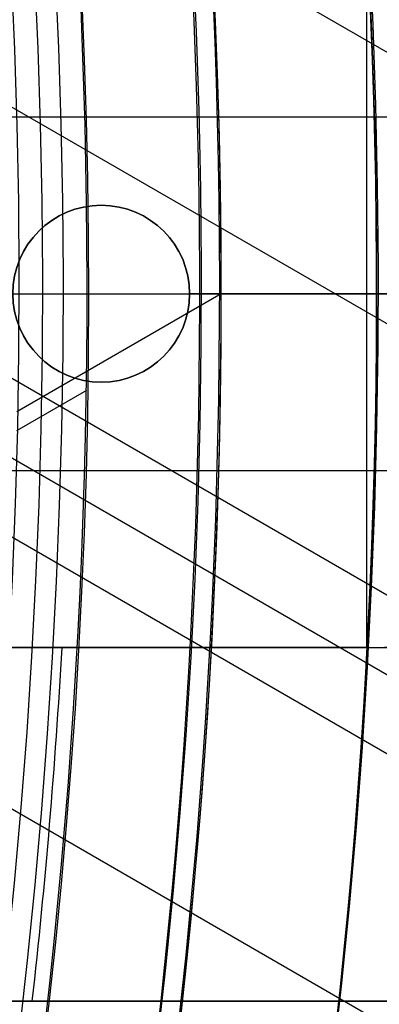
# Model space of a CAD drawing. Extents: x 12895 to 14339, y -6833 to -5581.
# Tile 46 of 79: x 13687.33 to 13691.4, y -6389.1 to -6377.97. Entities that reach past the tile are written whole.
import ezdxf

# ---------------------------------------------------------------- set-up
doc = ezdxf.new("R2010")
doc.units = 0
doc.layers.get('0').update_dxf_attribs({"linetype": 'CONTINUOUS'})
doc.layers.add('BLANCO_METALICO', color=7, linetype='CONTINUOUS')
doc.layers.add('COLOR', color=7, linetype='CONTINUOUS')

msp = doc.modelspace()

# ---------------------------------------------------------------- linework, layer by layer
for p, q in [((14329.82067130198, -6746.880080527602, 55.11364691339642), (13669.44400229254, -6365.61143289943, 55.1136469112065)), ((13670.51738620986, -6369.302005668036, 55.48398016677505), (14328.49095239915, -6749.183221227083, 55.483980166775)), ((14327.1612334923, -6751.486361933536, 55.85431342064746), (13671.29042623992, -6372.819174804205, 55.8543134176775)), ((13671.51716981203, -6373.846850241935, 56.27725690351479), (14326.77292287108, -6752.158935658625, 56.27725690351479)), ((14326.38461224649, -6752.831509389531, 56.70020039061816), (13671.71973689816, -6374.86056736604, 56.70020038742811)), ((13672.09979511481, -6378.150848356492, 57.0705336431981), (14325.05489334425, -6755.134650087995, 57.07053364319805)), ((13689.61370688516, -6381.069931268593, 89.37470231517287), (13687.30114169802, -6382.405091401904, 89.37470231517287)), ((13688.08751910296, -6382.163798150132, 46.50000292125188), (13687.29676316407, -6382.620341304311, 46.50000292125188))]:
    msp.add_line(p, q)
at = {"extrusion": (0.1124755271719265, 0.1948133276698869, 0.9743700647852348)}
msp.add_lwpolyline([(-15023.88679101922, -1171.500985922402), (-15024.3622058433, -1171.836103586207), (-15024.83536931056, -1172.175294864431), (-15025.30623226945, -1172.518536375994), (-15025.77474586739, -1172.865803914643), (-15026.24086156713, -1173.217072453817), (-15026.70453116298, -1173.572316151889), (-15027.16570679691, -1173.931508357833), (-15027.6243409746, -1174.294621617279), (-15028.08038658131, -1174.661627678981), (-15028.53379689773, -1175.032497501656), (-15028.98452561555, -1175.407201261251), (-15029.43252685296, -1175.785708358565), (-15029.87775517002, -1176.16798742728), (-15030.32016558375, -1176.554006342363), (-15030.75971358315, -1176.943732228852), (-15031.19635514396, -1177.337131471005), (-15031.63004674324, -1177.734169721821), (-15032.06074537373, -1178.134811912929), (-15032.48840855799, -1178.539022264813), (-15032.91299436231, -1178.946764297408), (-15033.33446141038, -1179.358000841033), (-15033.75276889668, -1179.772694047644), (-15034.16787659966, -1180.190805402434), (-15034.57974489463, -1180.612295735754), (-15034.98833476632, -1181.037125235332), (-15035.39360782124, -1181.465253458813), (-15035.79552629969, -1181.896639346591), (-15036.1940530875, -1182.33124123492), (-15036.58915172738, -1182.769016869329), (-15036.98078643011, -1183.209923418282), (-15037.3689220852, -1183.653917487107), (-15037.75352427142, -1184.100955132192), (-15038.13455926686, -1184.550991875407), (-15038.51199405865, -1185.003982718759), (-15038.88579635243, -1185.459882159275), (-15039.25593458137, -1185.918644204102), (-15039.62237791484, -1186.380222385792), (-15039.98509626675, -1186.844569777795), (-15040.34406030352, -1187.311639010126), (-15040.69924145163, -1187.781382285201), (-15041.05061190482, -1188.253751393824), (-15041.39814463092, -1188.728697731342), (-15041.74181337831, -1189.206172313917), (-15042.08159268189, -1189.686125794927), (-15042.41745786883, -1190.16850848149), (-15042.74938506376, -1190.653270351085), (-15043.07735119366, -1191.140361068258), (-15043.40133399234, -1191.629730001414), (-15043.72131200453, -1192.121326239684), (-15044.03726458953, -1192.615098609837), (-15044.34917192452, -1193.110995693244), (-15044.65701500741, -1193.608965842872), (-15044.96077565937, -1194.108957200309), (-15045.26043652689, -1194.610917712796), (-15045.55598108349, -1195.11479515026), (-15045.84739363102, -1195.620537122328), (-15046.13465930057, -1196.128091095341), (-15046.41776405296, -1196.637404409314), (-15046.69669467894, -1197.148424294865), (-15046.97143879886, -1197.661097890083), (-15047.24198486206, -1198.175372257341), (-15047.5083221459, -1198.691194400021), (-15047.77044075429, -1199.208511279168), (-15048.02833161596, -1199.727269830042), (-15048.28198648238, -1200.247416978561), (-15048.53139792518, -1200.768899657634), (-15048.77655933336, -1201.291664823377), (-15049.01746491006, -1201.815659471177), (-15049.25410966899, -1202.340830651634), (-15049.48648943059, -1202.867125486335), (-15049.71460081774, -1203.394491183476), (-15049.93844125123, -1203.922875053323), (-15050.15800894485, -1204.452224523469), (-15050.3733029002, -1204.982487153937), (-15050.58432290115, -1205.513610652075), (-15050.79106950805, -1206.045542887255), (-15050.99354405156, -1206.578231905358), (-15051.19174862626, -1207.111625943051), (-15051.38568608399, -1207.645673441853), (-15051.57536002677, -1208.180323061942), (-15051.76077479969, -1208.715523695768), (-15051.94193548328, -1209.251224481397), (-15052.11884788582, -1209.787374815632), (-15052.29151853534, -1210.323924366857), (-15052.45995467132, -1210.860823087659), (-15052.62416423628, -1211.398021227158), (-15052.78415586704, -1211.935469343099), (-15052.93993888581, -1212.473118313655), (-15053.09152329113, -1213.01091934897), (-15053.23891974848, -1213.548824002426), (-15053.38213958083, -1214.086784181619), (-15053.52119475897, -1214.624752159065), (-15053.6560978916, -1215.162680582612), (-15053.78686221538, -1215.70052248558), (-15053.9135015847, -1216.238231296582), (-15054.03603046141, -1216.775760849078), (-15054.15446390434, -1217.313065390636), (-15054.26881755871, -1217.850099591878), (-15054.37910764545, -1218.386818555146), (-15054.48535095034, -1218.923177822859), (-15054.5875648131, -1219.459133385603), (-15054.68576711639, -1219.994641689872), (-15054.77997627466, -1220.529659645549), (-15054.87021122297, -1221.064144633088), (-15054.95649140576, -1221.598054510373), (-15055.03883676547, -1222.131347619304), (-15055.11726773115, -1222.663982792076), (-15055.19180520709, -1223.195919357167), (-15055.26247056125, -1223.727117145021), (-15055.32928561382, -1224.257536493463), (-15055.39227262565, -1224.787138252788), (-15055.45145428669, -1225.315883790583), (-15055.50685370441, -1225.843734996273), (-15055.55849439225, -1226.370654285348), (-15055.606400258, -1226.896604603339), (-15055.65059559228, -1227.42154942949), (-15055.69110505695, -1227.945452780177), (-15055.7279536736, -1228.468279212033), (-15055.76116681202, -1228.989993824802), (-15055.79077017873, -1229.510562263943), (-15055.8167898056, -1230.029950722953), (-15055.83925203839, -1230.548125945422), (-15055.85818352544, -1231.065055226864), (-15055.87361120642, -1231.580706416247), (-15055.88556230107, -1232.095047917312), (-15055.89406429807, -1232.608048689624), (-15055.89914494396, -1233.119678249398), (-15055.90083223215, -1233.629906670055), (-15055.89908475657, -1234.149155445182), (-15055.89382253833, -1234.669854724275), (-15055.88501608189, -1235.191972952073), (-15055.87263615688, -1235.715477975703), (-15055.8566538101, -1236.240337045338), (-15055.83704037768, -1236.766516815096), (-15055.81376749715, -1237.293983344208), (-15055.78680711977, -1237.822702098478), (-15055.75613152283, -1238.352637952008), (-15055.72171332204, -1238.883755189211), (-15055.6835254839, -1239.416017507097), (-15055.64154133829, -1239.949388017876), (-15055.59573459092, -1240.483829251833), (-15055.54607933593, -1241.01930316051), (-15055.49255006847, -1241.555771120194), (-15055.4351216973, -1242.093193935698), (-15055.37376955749, -1242.631531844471), (-15055.30846942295, -1243.170744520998), (-15055.23919751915, -1243.710791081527), (-15055.16593053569, -1244.251630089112), (-15055.08864563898, -1244.793219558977), (-15055.00732048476, -1245.335516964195), (-15054.92193323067, -1245.8784792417), (-15054.83246254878, -1246.422062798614), (-15054.73888763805, -1246.966223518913), (-15054.64118823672, -1247.510916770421), (-15054.53934463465, -1248.056097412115), (-15054.43333768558, -1248.601719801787), (-15054.32314881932, -1249.147737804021), (-15054.20876005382, -1249.6941047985), (-15054.09015400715, -1250.240773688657), (-15053.96731390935, -1250.787696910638), (-15053.84022361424, -1251.334826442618), (-15053.70886761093, -1251.882113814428), (-15053.57323103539, -1252.429510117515), (-15053.43329968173, -1252.976966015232), (-15053.28906001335, -1253.524431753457), (-15053.14049917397, -1254.07185717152), (-15052.98760499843, -1254.619191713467), (-15052.83036602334, -1255.166384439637), (-15052.66877149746, -1255.71338403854), (-15052.502811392, -1256.260138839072), (-15052.33247641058, -1256.806596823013), (-15052.15775799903, -1257.352705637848), (-15051.97864835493, -1257.898412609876), (-15051.79514043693, -1258.44366475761), (-15051.6072279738, -1258.988408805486), (-15051.41490547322, -1259.53259119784), (-15051.21816823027, -1260.076158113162), (-15051.01701233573, -1260.619055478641), (-15050.81143468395, -1261.161228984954), (-15050.60143298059, -1261.702624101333), (-15050.38700574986, -1262.243186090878), (-15050.16815234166, -1262.782860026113), (-15049.9448729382, -1263.321590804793), (-15049.71716856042, -1263.859323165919), (-15049.48504107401, -1264.396001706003), (-15049.2484931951, -1264.931570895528), (-15049.00752849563, -1265.46597509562), (-15048.76215140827, -1265.99915857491), (-15048.51236723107, -1266.531065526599), (-15048.25818213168, -1267.061640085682), (-15047.99960315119, -1267.590826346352), (-15047.73663820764, -1268.118568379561), (-15047.46929609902, -1268.644810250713), (-15047.19758650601, -1269.169496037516), (-15046.92151999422, -1269.692569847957), (-15046.64110801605, -1270.213975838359), (-15046.35636291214, -1270.733658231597), (-15046.06729791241, -1271.251561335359), (-15045.77392713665, -1271.767629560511), (-15045.47626559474, -1272.281807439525), (-15045.17432918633, -1272.794039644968), (-15044.86813470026, -1273.304271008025), (-15044.55769981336, -1273.812446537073), (-15044.24304308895, -1274.31851143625), (-15043.92418397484, -1274.822411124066), (-15043.60114280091, -1275.324091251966), (-15043.27394077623, -1275.823497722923), (-15042.94259998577, -1276.320576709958), (-15042.60714338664, -1276.815274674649), (-15042.26759480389, -1277.307538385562), (-15041.92397892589, -1277.797314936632), (-15041.57632129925, -1278.284551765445), (-15041.22464832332, -1278.769196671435), (-15040.86898724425, -1279.25119783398), (-15040.50936614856, -1279.730503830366), (-15040.14581395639, -1280.20706365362), (-15039.7783604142, -1280.680826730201), (-15039.40703608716, -1281.151742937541), (-15039.031872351, -1281.619762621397), (-15038.65290138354, -1282.084836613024), (-15038.27015615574, -1282.546916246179), (-15037.88367042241, -1283.005953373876), (-15037.49347871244, -1283.461900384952), (-15037.09961631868, -1283.914710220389), (-15036.70211928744, -1284.364336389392), (-15036.30102440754, -1284.810732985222), (-15035.89636919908, -1285.253854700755), (-15035.48819190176, -1285.693656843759), (-15035.07653146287, -1286.130095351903), (-15034.66142752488, -1286.563126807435), (-15034.24292041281, -1286.9927084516), (-15033.8210511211, -1287.418798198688), (-15033.39586130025, -1287.841354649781), (-15032.96739324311, -1288.260337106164), (-15032.53568987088, -1288.675705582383), (-15032.1007947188, -1289.087420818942), (-15031.66275192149, -1289.495444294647), (-15031.22160619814, -1289.899738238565), (-15030.77740283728, -1290.300265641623), (-15030.33018768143, -1290.696990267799), (-15029.88000711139, -1291.089876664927), (-15029.42690803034, -1291.478890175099), (-15028.97093784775, -1291.863996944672), (-15028.512144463, -1292.245163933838), (-15028.05057624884, -1292.622358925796), (-15027.58628203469, -1292.99555053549), (-15027.11931108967, -1293.364708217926), (-15026.64971310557, -1293.729802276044), (-15026.17753817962, -1294.09080386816), (-15025.70283679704, -1294.447685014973), (-15025.22565981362, -1294.800418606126), (-15024.74605843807, -1295.14897840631), (-15024.26408421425, -1295.493339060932), (-15023.77978900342, -1295.833476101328), (-15023.29322496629, -1296.169365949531), (-15022.80444454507, -1296.500985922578)], dxfattribs=at)
at = {"extrusion": (0.1124755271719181, 0.1948133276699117, 0.9743700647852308)}
msp.add_lwpolyline([(-15024.64440849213, -1296.500985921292), (-15025.11033923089, -1296.163662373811), (-15025.57399863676, -1295.822402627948), (-15026.035339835, -1295.477230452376), (-15026.49431625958, -1295.128170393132), (-15026.95088166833, -1294.775247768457), (-15027.40499015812, -1294.418488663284), (-15027.85659617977, -1294.057919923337), (-15028.30565455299, -1293.693569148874), (-15028.75212048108, -1293.325464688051), (-15029.1959495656, -1292.953635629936), (-15029.6370978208, -1292.57811179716), (-15030.07552168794, -1292.198923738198), (-15030.51117804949, -1291.816102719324), (-15030.94402424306, -1291.4296807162), (-15031.37401807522, -1291.039690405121), (-15031.80111783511, -1290.646165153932), (-15032.22528230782, -1290.249139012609), (-15032.64647078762, -1289.848646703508), (-15033.06464309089, -1289.444723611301), (-15033.47975956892, -1289.037405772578), (-15033.89178112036, -1288.626729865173), (-15034.30066920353, -1288.212733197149), (-15034.70638584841, -1287.795453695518), (-15035.1088936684, -1287.374929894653), (-15035.50815587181, -1286.951200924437), (-15035.90413627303, -1286.524306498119), (-15036.29679930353, -1286.09428689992), (-15036.68611002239, -1285.66118297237), (-15037.07203412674, -1285.225036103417), (-15037.45453796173, -1284.78588821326), (-15037.8335885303, -1284.343781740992), (-15038.20915350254, -1283.898759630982), (-15038.58120122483, -1283.450865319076), (-15038.94970072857, -1283.000142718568), (-15039.31462173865, -1282.546636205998), (-15039.67593468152, -1282.090390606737), (-15040.03361069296, -1281.63145118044), (-15040.3876216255, -1281.169863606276), (-15040.73794005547, -1280.705673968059), (-15041.08453928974, -1280.238928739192), (-15041.42739337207, -1279.76967476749), (-15041.7664770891, -1279.297959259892), (-15042.10176597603, -1278.823829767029), (-15042.43323632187, -1278.347334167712), (-15042.76086517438, -1277.868520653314), (-15043.0846303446, -1277.387437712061), (-15043.40451041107, -1276.904134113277), (-15043.72048472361, -1276.41865889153), (-15044.0325334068, -1275.931061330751), (-15044.34063736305, -1275.441390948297), (-15044.64477827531, -1274.949697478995), (-15044.94493860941, -1274.456030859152), (-15045.24110161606, -1273.960441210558), (-15045.53325133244, -1273.462978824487), (-15045.82137258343, -1272.963694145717), (-15046.10545098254, -1272.462637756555), (-15046.38547293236, -1271.959860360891), (-15046.66142562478, -1271.455412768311), (-15046.93329704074, -1270.949345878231), (-15047.20107594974, -1270.441710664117), (-15047.46475190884, -1269.93255815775), (-15047.7243152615, -1269.421939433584), (-15047.97975713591, -1268.909905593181), (-15048.23106944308, -1268.396507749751), (-15048.47824487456, -1267.881797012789), (-15048.72127689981, -1267.365824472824), (-15048.96015976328, -1266.848641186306), (-15049.19488848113, -1266.330298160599), (-15049.42545883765, -1265.810846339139), (-15049.65186738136, -1265.290336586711), (-15049.87411142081, -1264.768819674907), (-15050.09218902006, -1264.246346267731), (-15050.30609899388, -1263.722966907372), (-15050.51584090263, -1263.198732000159), (-15050.72141504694, -1262.673691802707), (-15050.92282246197, -1262.147896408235), (-15051.12006491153, -1261.621395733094), (-15051.31314488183, -1261.094239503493), (-15051.50206557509, -1260.56647724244), (-15051.68683090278, -1260.038158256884), (-15051.86744547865, -1259.509331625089), (-15052.04391461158, -1258.980046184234), (-15052.21624429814, -1258.450350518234), (-15052.3844412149, -1257.920292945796), (-15052.54851271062, -1257.389921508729), (-15052.70846679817, -1256.859283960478), (-15052.86431214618, -1256.328427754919), (-15053.01605807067, -1255.797400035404), (-15053.16371452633, -1255.266247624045), (-15053.3072920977, -1254.735017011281), (-15053.44680199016, -1254.203754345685), (-15053.58225602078, -1253.672505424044), (-15053.71366660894, -1253.141315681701), (-15053.84104676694, -1252.610230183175), (-15053.9644100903, -1252.07929361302), (-15054.08377074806, -1251.548550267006), (-15054.1991434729, -1251.018044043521), (-15054.31054355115, -1250.487818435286), (-15054.41798681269, -1249.957916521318), (-15054.52148962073, -1249.428380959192), (-15054.62106886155, -1248.899253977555), (-15054.71674193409, -1248.370577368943), (-15054.80852673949, -1247.842392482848), (-15054.89644167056, -1247.314740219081), (-15054.98050560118, -1246.787661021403), (-15055.06073787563, -1246.261194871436), (-15055.1371582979, -1245.735381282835), (-15055.20978712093, -1245.210259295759), (-15055.27864503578, -1244.685867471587), (-15055.3437531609, -1244.162243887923), (-15055.40513303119, -1243.639426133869), (-15055.46280658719, -1243.117451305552), (-15055.5167961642, -1242.596356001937), (-15055.56712448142, -1242.076176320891), (-15055.61381463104, -1241.556947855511), (-15055.65689006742, -1241.038705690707), (-15055.69637459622, -1240.521484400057), (-15055.73229236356, -1240.005318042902), (-15055.76466784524, -1239.490240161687), (-15055.79352583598, -1238.976283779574), (-15055.81889143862, -1238.463481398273), (-15055.84079005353, -1237.951864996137), (-15055.85924736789, -1237.441466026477), (-15055.87428934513, -1236.932315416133), (-15055.88594221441, -1236.424443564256), (-15055.8942324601, -1235.917880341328), (-15055.89918681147, -1235.412655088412), (-15055.90083223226, -1234.908796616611), (-15055.89903943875, -1234.382858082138), (-15055.89364049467, -1233.855431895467), (-15055.8846047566, -1233.32655085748), (-15055.87190186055, -1232.796248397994), (-15055.85550173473, -1232.26455857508), (-15055.83537461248, -1231.731516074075), (-15055.81149104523, -1231.197156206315), (-15055.78382191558, -1230.661514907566), (-15055.75233845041, -1230.12462873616), (-15055.71701223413, -1229.586534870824), (-15055.67781522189, -1229.047271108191), (-15055.63471975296, -1228.506875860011), (-15055.58769856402, -1227.965388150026), (-15055.53672480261, -1227.422847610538), (-15055.48177204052, -1226.879294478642), (-15055.42281428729, -1226.334769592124), (-15055.35982600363, -1225.789314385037), (-15055.29278211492, -1225.242970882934), (-15055.22165802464, -1224.695781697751), (-15055.14642962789, -1224.147790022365), (-15055.06707332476, -1223.599039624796), (-15054.98356603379, -1223.049574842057), (-15054.89588520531, -1222.499440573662), (-15054.80400883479, -1221.948682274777), (-15054.70791547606, -1221.397345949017), (-15054.6075842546, -1220.845478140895), (-15054.50299488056, -1220.293125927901), (-15054.39412766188, -1219.740336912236), (-15054.28096351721, -1219.187159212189), (-15054.16348398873, -1218.633641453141), (-15054.04167125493, -1218.079832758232), (-15053.91550814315, -1217.525782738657), (-15053.7849781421, -1216.971541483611), (-15053.65006541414, -1216.417159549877), (-15053.51075480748, -1215.862687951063), (-15053.36703186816, -1215.308178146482), (-15053.21888285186, -1214.753682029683), (-15053.06629473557, -1214.19925191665), (-15052.909255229, -1213.644940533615), (-15052.74775278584, -1213.09080100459), (-15052.58177661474, -1212.536886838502), (-15052.41131669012, -1211.983251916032), (-15052.23636376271, -1211.429950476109), (-15052.05690936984, -1210.877037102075), (-15051.87294584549, -1210.324566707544), (-15051.68446633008, -1209.772594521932), (-15051.4914647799, -1209.221176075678), (-15051.29393597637, -1208.670367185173), (-15051.09187553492, -1208.120223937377), (-15050.88527991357, -1207.570802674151), (-15050.67414642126, -1207.022159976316), (-15050.45847322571, -1206.474352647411), (-15050.23825936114, -1205.927437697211), (-15050.01350473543, -1205.381472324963), (-15049.78421013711, -1204.83651390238), (-15049.55037724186, -1204.292619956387), (-15049.31200861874, -1203.749848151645), (-15049.06910773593, -1203.208256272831), (-15048.82167896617, -1202.667902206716), (-15048.56972759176, -1202.128843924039), (-15048.31325980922, -1201.59113946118), (-15048.05228273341, -1201.054846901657), (-15047.7868044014, -1200.520024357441), (-15047.51683377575, -1199.986729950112), (-15047.24238074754, -1199.455021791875), (-15046.96345613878, -1198.924957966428), (-15046.68007170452, -1198.396596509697), (-15046.39224013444, -1197.869995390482), (-15046.09997505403, -1197.345212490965), (-15045.80329102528, -1196.822305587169), (-15045.50220354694, -1196.301332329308), (-15045.19672905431, -1195.782350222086), (-15044.88688491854, -1195.265416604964), (-15044.57268944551, -1194.750588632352), (-15044.25416187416, -1194.237923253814), (-15043.93132237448, -1193.727477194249), (-15043.60419204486, -1193.219306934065), (-15043.27279290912, -1192.713468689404), (-15042.93714791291, -1192.21001839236), (-15042.5972809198, -1191.709011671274), (-15042.25321670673, -1191.210503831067), (-15041.90498095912, -1190.714549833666), (-15041.55260026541, -1190.22120427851), (-15041.19610211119, -1189.730521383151), (-15040.83551487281, -1189.242554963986), (-15040.47086781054, -1188.757358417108), (-15040.10219106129, -1188.274984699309), (-15039.72951563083, -1187.795486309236), (-15039.35287338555, -1187.318915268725), (-15038.97229704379, -1186.845323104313), (-15038.58782016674, -1186.374760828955), (-15038.19947714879, -1185.907278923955), (-15037.8073032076, -1185.442927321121), (-15037.41133437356, -1184.981755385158), (-15037.01160747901, -1184.523811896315), (-15036.60816014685, -1184.069145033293), (-15036.20103077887, -1183.617802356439), (-15035.79025854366, -1183.169830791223), (-15035.37588336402, -1182.72527661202), (-15034.95794590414, -1182.284185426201), (-15034.53648755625, -1181.846602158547), (-15034.11155042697, -1181.412571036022), (-15033.68317732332, -1180.98213557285), (-15033.25141173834, -1180.555338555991), (-15032.81629783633, -1180.132222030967), (-15032.37788043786, -1179.712827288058), (-15031.93620500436, -1179.297194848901), (-15031.4913176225, -1178.885364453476), (-15031.04326498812, -1178.477375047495), (-15030.59209439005, -1178.073264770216), (-15030.13785369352, -1177.673070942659), (-15029.68059132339, -1177.276830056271), (-15029.22035624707, -1176.884577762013), (-15028.75719795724, -1176.496348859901), (-15028.29116645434, -1176.112177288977), (-15027.8223122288, -1175.732096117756), (-15027.35068624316, -1175.356137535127), (-15026.87633991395, -1174.984332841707), (-15026.39932509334, -1174.616712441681), (-15025.91969405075, -1174.253305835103), (-15025.43749945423, -1173.894141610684), (-15024.95279435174, -1173.539247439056), (-15024.46563215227, -1173.18865006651), (-15023.97606660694, -1172.84237530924), (-15023.4841517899, -1172.500448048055), (-15022.98994207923, -1172.16289222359), (-15022.49349213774, -1171.829730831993), (-15021.99485689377, -1171.500985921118)], dxfattribs=at)
for points in [[(13689.11907221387, -6389.441910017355), (13689.16854609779, -6388.995312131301), (13689.21531015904, -6388.548413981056), (13689.25936467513, -6388.101232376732), (13689.30070992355, -6387.653784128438), (13689.3393461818, -6387.206086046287), (13689.37527372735, -6386.758154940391), (13689.40849283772, -6386.310007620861), (13689.43900379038, -6385.861660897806), (13689.46680686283, -6385.41313158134), (13689.49190233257, -6384.964436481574), (13689.51429047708, -6384.515592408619), (13689.53397157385, -6384.066616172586), (13689.55094590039, -6383.617524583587), (13689.56521373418, -6383.168334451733), (13689.57677535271, -6382.719062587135), (13689.58563103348, -6382.269725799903), (13689.59178105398, -6381.820340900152), (13689.59522569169, -6381.37092469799), (13689.59596522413, -6380.921494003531), (13689.59399992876, -6380.472065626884), (13689.5893300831, -6380.022656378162), (13689.58195596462, -6379.573283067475), (13689.57187785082, -6379.123962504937), (13689.5590960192, -6378.674711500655), (13689.54361074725, -6378.225546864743), (13689.52542231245, -6377.776485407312)], [(13687.62920229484, -6389.270452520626), (13687.67766295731, -6388.833000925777), (13687.7234692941, -6388.395255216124), (13687.76662157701, -6387.95723185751), (13687.80712007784, -6387.518947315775), (13687.84496506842, -6387.080418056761), (13687.88015682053, -6386.641660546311), (13687.91269560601, -6386.202691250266), (13687.94258169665, -6385.763526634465), (13687.96981536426, -6385.324183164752), (13687.99439688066, -6384.884677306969), (13688.01632651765, -6384.445025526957), (13688.03560454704, -6384.005244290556), (13688.05223124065, -6383.56535006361), (13688.06620687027, -6383.125359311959), (13688.07753170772, -6382.685288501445), (13688.08620602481, -6382.245154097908), (13688.09223009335, -6381.804972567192), (13688.09560418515, -6381.364760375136), (13688.09632857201, -6380.924533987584), (13688.09440352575, -6380.484309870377), (13688.08982931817, -6380.044104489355), (13688.08260622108, -6379.60393431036), (13688.0727345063, -6379.163815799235), (13688.06021444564, -6378.723765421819), (13688.04504631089, -6378.283799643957), (13688.02723037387, -6377.843934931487)]]:
    msp.add_lwpolyline(points)
for centre, radius, start, end in [((13616.37125110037, -6381.069931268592, 89.37470231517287), 73.24245578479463, 209.9999999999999, 29.99999999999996), ((13616.37125110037, -6381.069931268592, 68.68735261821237), 73.24245578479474, 331.171266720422, 30.0000000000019), ((13616.3712510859, -6381.069931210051, 88.63012703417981), 71.44457953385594, 210.0000000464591, 29.99999995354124), ((13616.37125110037, -6381.069931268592, 89.05580518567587), 71.21139006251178, 210.0000000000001, 30.0000000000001), ((13616.37125110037, -6381.069931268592, 46.50000292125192), 71.74245578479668, 300.0000653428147, 7.499999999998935)]:
    msp.add_arc(centre, radius, start, end)
at = {"extrusion": (0, 0, -1)}
for centre in [(-13616.37125110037, -6381.069931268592, -89.37470231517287), (-13616.37125110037, -6381.069931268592, -46.50000292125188)]:
    msp.add_arc(centre, 70.94245578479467, 150.0000000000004, 330.0000000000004, dxfattribs=at)
at = {"layer": 'BLANCO_METALICO'}
for p, q in [((13691.25586316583, -6377.069931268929, 190.147078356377), (13691.25586316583, -6381.069931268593, 190.1470783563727)), ((13669.49312743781, -6379.06993126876, 190.1470783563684), (13691.25586316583, -6379.06993126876, 190.1470783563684)), ((13691.25586316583, -6379.06993126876, 190.1470783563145), (13694.71996478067, -6379.06993126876, 190.1470783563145)), ((13688.25586316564, -6380.06993126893, 184.6470783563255), (13688.25586316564, -6380.06993126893, 190.1470783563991)), ((13689.25586316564, -6381.069931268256, 184.6470783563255), (13689.25586316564, -6381.069931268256, 190.1470783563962)), ((13691.25586316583, -6381.069931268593, 190.1470783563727), (13689.25586316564, -6381.069931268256, 190.1470783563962)), ((13689.25586316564, -6381.069931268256, 184.6470783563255), (13698.37098787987, -6381.06993126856, 184.6470783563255)), ((13691.25586316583, -6381.069931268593, 190.1470783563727), (13691.25586316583, -6385.069931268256, 190.147078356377)), ((13695.25586316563, -6381.069931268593, 190.1470783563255), (13691.25586316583, -6381.069931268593, 190.1470783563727)), ((13688.25586316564, -6382.069931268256, 184.6470783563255), (13688.25586316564, -6382.069931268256, 190.1470783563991)), ((13669.49312743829, -6383.069931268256, 190.1470783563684), (13691.25586316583, -6383.069931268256, 190.1470783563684)), ((13691.25586316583, -6383.069931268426, 190.1470783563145), (13694.71996478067, -6383.069931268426, 190.1470783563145)), ((13667.25586316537, -6385.069931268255, 187.6470783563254), (13687.80846613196, -6385.069931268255, 187.6470783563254)), ((13691.25586316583, -6385.069931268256, 190.147078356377), (13667.25586316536, -6385.069931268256, 190.1470783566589)), ((13667.25586316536, -6385.069931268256, 188.8970783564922), (13691.25586316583, -6385.069931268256, 188.8970783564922)), ((13687.80846604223, -6385.069932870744, 187.6470783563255), (13698.37098787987, -6385.069932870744, 187.6470783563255)), ((13687.80846613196, -6385.069931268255, 187.6470783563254), (13691.25586316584, -6385.069931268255, 187.6470783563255)), ((13691.25586316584, -6385.069931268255, 187.6470783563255), (13691.25586316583, -6385.069931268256, 190.147078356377)), ((13687.21809977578, -6389.069934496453, 190.147078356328), (13698.37098787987, -6389.069933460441, 190.147078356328)), ((13687.21809977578, -6389.069934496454, 188.8970783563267), (13698.37098787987, -6389.06993346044, 188.8970783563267)), ((13687.47171395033, -6389.069934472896, 187.6470783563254), (13687.21809977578, -6389.069934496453, 187.6470783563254)), ((13698.37098787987, -6389.069933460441, 187.6470783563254), (13687.47171395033, -6389.069934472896, 187.6470783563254))]:
    msp.add_line(p, q, dxfattribs=at)
at = {"layer": 'BLANCO_METALICO', "extrusion": (0, 1, 0)}
for points in [[(-13715.87098787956, 168.5309014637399, 0.4142135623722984), (-13714.57098787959, 167.230901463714), (-13641.87098787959, 167.2309014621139, 0.4142135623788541), (-13641.37098787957, 167.7309014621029), (-13641.37098787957, 168.0309014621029)], [(-13641.37098787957, 168.0309014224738), (-13714.57098787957, 168.0309014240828, -0.4142135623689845), (-13715.07098787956, 168.5309014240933), (-13715.07098787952, 170.0309014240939)]]:
    msp.add_lwpolyline(points, format="xyb", dxfattribs=at)
at = {"layer": 'BLANCO_METALICO', "extrusion": (0, 0, -1)}
for centre, radius, start, end in [((-13616.37098787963, -6381.069931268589, -171.6470783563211), 99.09999999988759, 359.9999999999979, 180.0000000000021), ((-13616.37098787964, -6381.069931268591, -170.0309014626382), 98.69999999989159, 359.9999999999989, 180.0000000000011), ((-13616.37098787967, -6381.069931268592, -167.2309014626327), 98.19999999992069, 359.9999999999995, 180.0000000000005), ((-13616.37098787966, -6381.069931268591, -168.0309014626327), 98.1999999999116, 359.9999999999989, 180.0000000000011), ((-13616.37098787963, -6381.069931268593, -171.6470783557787), 99.49999999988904, 0, 180), ((-13616.37098787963, -6381.069931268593, -170.8389899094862), 99.49999999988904, 0, 180), ((-13616.37098787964, -6381.069931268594, -169.280901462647), 99.49999999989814, 5.237206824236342e-13, 179.9999999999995), ((-13616.37098787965, -6381.069931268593, -168.5309014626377), 98.69999999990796, 0, 180), ((-13688.25586316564, -6381.069931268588, -184.6470783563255), 1, 359.9999999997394, 179.9999999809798), ((-13616.37098787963, -6381.069931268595, -171.6470783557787), 99.49999999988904, 179.9999999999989, 1.047441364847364e-12), ((-13616.37098787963, -6381.069931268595, -170.8389899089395), 99.49999999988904, 179.9999999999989, 1.047441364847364e-12), ((-13616.37098787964, -6381.069931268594, -169.280901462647), 99.49999999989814, 179.9999999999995, 5.237206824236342e-13), ((-13616.37098787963, -6381.069931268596, -171.6470783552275), 99.0999999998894, 179.9999999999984, 1.577503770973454e-12), ((-13616.37098787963, -6381.069931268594, -170.0309014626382), 98.69999999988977, 179.9999999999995, 5.279656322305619e-13), ((-13616.37098787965, -6381.069931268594, -168.5309014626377), 98.69999999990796, 179.9999999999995, 5.279656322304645e-13), ((-13616.37098787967, -6381.0699312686, -167.2309014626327), 98.19999999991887, 179.9999999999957, 4.24523078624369e-12), ((-13616.37098787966, -6381.069931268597, -168.0309014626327), 98.1999999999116, 179.9999999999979, 2.122615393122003e-12), ((-13688.25586316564, -6381.069931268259, -184.6470783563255), 1.000000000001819, 179.9999999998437, 359.9999999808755), ((-13616.37098787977, -6381.069931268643, -187.6470783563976), 71.54937665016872, 183.2048171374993, 186.4197189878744)]:
    msp.add_arc(centre, radius, start, end, dxfattribs=at)
at = {"layer": 'BLANCO_METALICO'}
for centre, radius, start, end in [((13616.37098787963, -6381.069931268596, 170.030901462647), 99.49999999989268, 1.571162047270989e-12, 179.9999999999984), ((13616.37098787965, -6381.069931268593, 168.5309014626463), 99.49999999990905, 0, 180), ((13616.37098787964, -6381.069931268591, 171.64707835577), 98.69999999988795, 359.9999999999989, 180.0000000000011), ((13616.37098787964, -6381.069931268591, 170.8389899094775), 98.69999999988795, 359.9999999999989, 180.0000000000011), ((13691.25586316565, -6381.069931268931, 187.6470783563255), 4, 4.846249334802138e-09, 89.99999999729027), ((13691.25586316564, -6381.069931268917, 190.1470783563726), 3.999999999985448, 4.637808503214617e-09, 89.99999999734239), ((13688.25586316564, -6381.069931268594, 190.1470783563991), 1.000000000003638, 1.933288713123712e-08, 179.9999999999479), ((13616.37098787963, -6381.069931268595, 170.030901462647), 99.49999999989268, 179.9999999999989, 1.047441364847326e-12), ((13616.37098787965, -6381.069931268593, 168.5309014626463), 99.49999999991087, 180, 0), ((13616.37098787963, -6381.069931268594, 171.6470783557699), 98.69999999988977, 179.9999999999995, 5.279656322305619e-13), ((13616.37098787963, -6381.069931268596, 170.8389899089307), 98.69999999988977, 179.9999999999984, 1.583896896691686e-12), ((13688.25586316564, -6381.069931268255, 190.1470783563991), 0.999999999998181, 180.000000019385, 359.9999999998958), ((13691.25586316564, -6381.06993126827, 190.1470783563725), 3.999999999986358, 270.0000000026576, 359.9999999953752), ((13691.25586316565, -6381.06993126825, 187.6470783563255), 4.000000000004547, 270.0000000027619, 359.9999999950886)]:
    msp.add_arc(centre, radius, start, end, dxfattribs=at)
at = {"layer": 'COLOR'}
msp.add_line((13543.37125143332, -6381.069948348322, 43.50000292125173), (13689.3712650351, -6381.069948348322, 43.50000292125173), dxfattribs=at)
at = {"layer": 'COLOR', "extrusion": (0, 0, -1)}
for centre, radius, start, end in [((-13616.37125823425, -6381.069948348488, 10.54089386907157), 152.392098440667, 333.381578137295, 153.381578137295), ((-13616.37125823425, -6381.06994834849, -32.97295255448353), 75.00000000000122, 63.38157813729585, 243.3815781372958), ((-13616.37125823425, -6381.069948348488, -18.68835025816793), 83.81579491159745, 333.3815781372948, 153.3815781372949), ((-13616.37125823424, -6381.069948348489, -43.50000292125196), 72.9999999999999, 63.38157813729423, 243.3815781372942), ((-13616.37125823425, -6381.06994834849, -33.3991820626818), 73.00000000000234, 63.3815781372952, 243.3815781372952), ((-13616.37125823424, -6381.069948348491, -43.50000292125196), 73.00000000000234, 63.3815781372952, 243.3815781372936), ((-13616.37125823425, -6381.06994834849, -43.50000292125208), 75.00000000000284, 63.38157813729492, 243.3815781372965), ((-13616.37125823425, -6381.069948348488, 10.54089386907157), 152.3920984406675, 153.3815781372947, 333.3815781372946), ((-13616.37125823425, -6381.069948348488, -18.68835025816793), 83.81579491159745, 153.3815781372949, 333.3815781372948), ((-13616.37125823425, -6381.069948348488, -17.30945272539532), 81.95014076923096, 172.6204435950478, 224.1235438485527)]:
    msp.add_arc(centre, radius, start, end, dxfattribs=at)
at = {"layer": 'COLOR'}
for centre, radius, start, end in [((13616.37125823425, -6381.06994834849, -35.79999945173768), 153, 26.61842186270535, 206.618421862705), ((13616.37125823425, -6381.069948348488, -11.46081713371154), 152.9999999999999, 26.61842186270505, 206.6184218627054), ((13616.37125823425, -6381.069948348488, -23.63040829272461), 153.0000000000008, 26.61842186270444, 206.6184218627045), ((13616.37125823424, -6381.069948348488, -10.90949982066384), 152.8342956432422, 26.6184218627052, 206.6184218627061), ((13616.37125823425, -6381.06994834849, -35.79999945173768), 150, 26.61842186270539, 206.618421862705), ((13616.37125823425, -6381.069948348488, -11.46081713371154), 153, 206.6184218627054, 26.61842186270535), ((13616.37125823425, -6381.069948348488, -35.79999945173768), 153, 206.6184218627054, 26.61842186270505), ((13616.37125823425, -6381.069948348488, -23.63040829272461), 153.0000000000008, 206.618421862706, 26.61842186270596), ((13616.37125823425, -6381.069948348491, -10.90949982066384), 152.834295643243, 206.6184218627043, 26.61842186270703), ((13616.37125823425, -6381.069948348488, -35.79999945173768), 150, 206.6184218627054, 26.61842186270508), ((13616.37125823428, -6381.0699483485, 22.44590218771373), 74.99999999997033, 296.6184218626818, 26.61842186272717), ((13616.37125823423, -6381.06994834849, 23.29836120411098), 73.0000000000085, 343.2152639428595, 25.02665472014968)]:
    msp.add_arc(centre, radius, start, end, dxfattribs=at)

doc.saveas('drawing.dxf')
